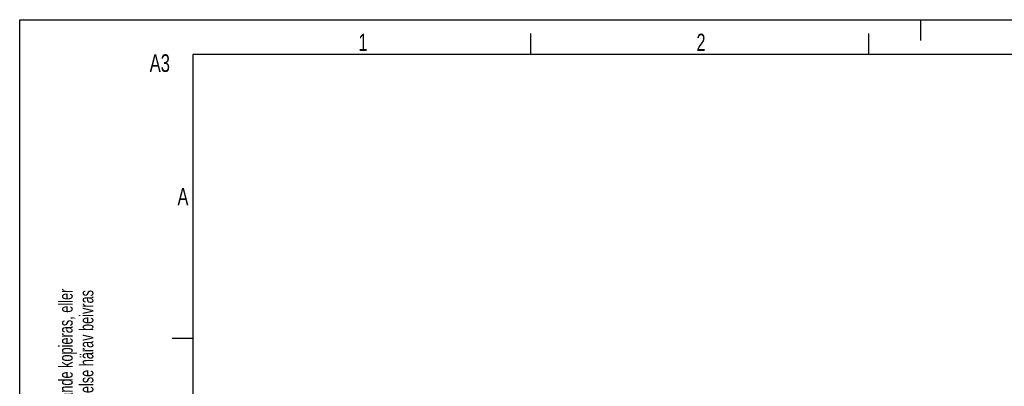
# Model space of a CAD drawing. Extents: x 0 to 420, y 0 to 297.
# Tile 8 of 18: x 0 to 142, y 244 to 297. Entities that reach past the tile are written whole.
import ezdxf

# ---------------------------------------------------------------- set-up
doc = ezdxf.new("R2010")
doc.units = 0
doc.header["$LTSCALE"] = 23.1
doc.layers.add('PR5000-200_DXF_FORMAT', color=7, linetype='CONTINUOUS')
doc.styles.get("Standard").update_dxf_attribs({"font": 'txt', "width": 0.7})

# ---------------------------------------------------------------- blocks, each defined once
blk = doc.blocks.new('SQS_LAGTEXT_BL0', base_point=(7.49, 145.42))
at = {"layer": 'PR5000-200_DXF_FORMAT', "color": 7, "linetype": 'CONTINUOUS'}
for s, width, p in [('Denna ritning får ej utan vårt medgivande kopieras, eller', 0.687469, (7.64, 212.55)), ('eljest obehörigen användas. Överträdelse härav beivras', 0.686067, (10.63, 212.55))]:
    blk.add_text(s, height=1.9979, rotation=90, dxfattribs=dict(at, width=width)).set_placement(p)

msp = doc.modelspace()

# ---------------------------------------------------------------- linework, layer by layer
at = {"layer": 'PR5000-200_DXF_FORMAT', "color": 7, "linetype": 'CONTINUOUS'}
for p, q in [((-0.001578, -0.001516), (-0.001578, 296.998484)), ((-0.001578, 296.998484), (419.998422, 296.998484)), ((129.998422, 293.998484), (129.998422, 296.998484)), ((73.748422, 291.998484), (73.748422, 294.998484)), ((122.498422, 291.998484), (122.498422, 294.998484)), ((24.998422, 291.998484), (24.998422, 4.998484)), ((414.998422, 291.998484), (24.998422, 291.998484)), ((24.998422, 250.998484), (21.998422, 250.998484))]:
    msp.add_line(p, q, dxfattribs=at)

# ---------------------------------------------------------------- block references
msp.add_blockref('SQS_LAGTEXT_BL0', (7.490517, 145.420592), dxfattribs=at)

# ---------------------------------------------------------------- texts
at = {"layer": 'PR5000-200_DXF_FORMAT', "color": 7, "linetype": 'CONTINUOUS', "attachment_point": 1}
for s, insert, char_height, width in [('1', (48.889269, 294.975123), 2.5, 2.14285714), ('2', (97.639269, 294.975123), 2.5, 2.94642857), ('A3', (18.753297, 292.011115), 2.55, 6.01071429), ('A', (22.77171, 272.730255), 2.5, 3.21428571)]:
    msp.add_mtext(s, dxfattribs=dict(at, insert=insert, char_height=char_height, width=width))

doc.saveas('drawing.dxf')
